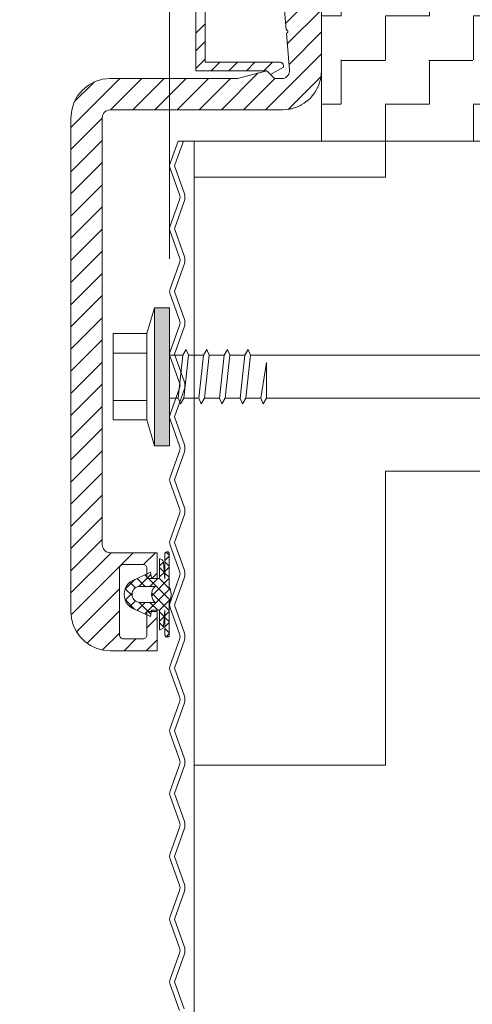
# Model space of a CAD drawing. Header units: metres. Extents: x 1314 to 1415, y -87 to -52.
# Tile 210 of 256: x 1400.5783 to 1400.6361, y -73.8305 to -73.7049. Entities that reach past the tile are written whole.
import ezdxf

# ---------------------------------------------------------------- set-up
doc = ezdxf.new("R2010")
doc.units = ezdxf.units.M
doc.header["$PDMODE"] = 65
doc.linetypes.add('AUSGEZOGEN', pattern=[0])
doc.linetypes.add('PUNKT2_S9', pattern=[0.0015, 0, -0.0015])
doc.layers.add('XR$9$_42143', color=7, linetype='Continuous')
doc.layers.add('XR$9$_42154', color=7, linetype='Continuous')
for name, color, linetype, lineweight in [('XR$9$Maßlinie 1_50', 7, 'AUSGEZOGEN', 25), ('XR$9$Muster', 4, 'AUSGEZOGEN', 13), ('XR$9$Wand Mauerwerk nt', 7, 'AUSGEZOGEN', 25), ('XR$9$Wand Mauerwerk tr_1', 42, 'AUSGEZOGEN', 18)]:
    doc.layers.add(name, color=color, linetype=linetype, lineweight=lineweight)
doc.styles.add('ARIAL', font='arial.ttf')
doc.dimstyles.new('DIMSTYLE_28', dxfattribs={"dimtxt": 0.04, "dimasz": 0.03, "dimexe": 0, "dimexo": 1e-06, "dimgap": 0.02, "dimtad": 2, "dimdec": 1, "dimlfac": 100, "dimrnd": 0.5, "dimzin": 4, "dimdsep": 46, "dimtxsty": 'ARIAL', "dimblk1": 'ALL_ML_KREIS', "dimblk2": 'ALL_ML_KREIS', "dimsah": 1, "dimcen": 0, "dimse1": 1, "dimse2": 1, "dimclrd": 7, "dimclre": 7, "dimclrt": 7, "dimadec": 0, "dimazin": 0, "dimtfac": 1, "dimtdec": 0, "dimtix": 1, "dimtmove": 2, "dimatfit": 3, "dimfxl": 0, "dimtzin": 0, "dimlwd": 0, "dimlwe": 25, "dimarcsym": 0})

# ---------------------------------------------------------------- blocks, each defined once
blk = doc.blocks.new('COMPLEXOBJECT_70')
at = {"linetype": 'AUSGEZOGEN', "lineweight": 35, "transparency": 33554687}
h = blk.add_hatch(color=7, dxfattribs=at)
h.set_gradient(color2=(0, 0, 0), one_color=1)
h.paths.add_polyline_path([(1400.595514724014, -73.75921064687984), (1400.597428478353, -73.75921064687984), (1400.595514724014, -73.74161048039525)], flags=0)
h = blk.add_hatch(color=7, dxfattribs=at)
h.set_gradient(color2=(0, 0, 0), one_color=1)
h.paths.add_polyline_path([(1400.597428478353, -73.75921064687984), (1400.597428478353, -73.74161048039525), (1400.595514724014, -73.74161048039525)], flags=0)
at = {"color": 7, "linetype": 'AUSGEZOGEN', "lineweight": 13, "transparency": 33554687}
for p, q in [((1400.595515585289, -73.74161220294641), (1400.594559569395, -73.74491088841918)), ((1400.595515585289, -73.75921236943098), (1400.595515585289, -73.74161220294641)), ((1400.595515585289, -73.74161220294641), (1400.597427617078, -73.74161220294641)), ((1400.597427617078, -73.74161220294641), (1400.597427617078, -73.75921236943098)), ((1400.594559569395, -73.74491088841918), (1400.590252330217, -73.74491088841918)), ((1400.590252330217, -73.74491088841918), (1400.590252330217, -73.75041056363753)), ((1400.594559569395, -73.7559102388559), (1400.594559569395, -73.74491088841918)), ((1400.599593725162, -73.74694608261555), (1400.59915964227, -73.7476587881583)), ((1400.599879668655, -73.7476587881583), (1400.599593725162, -73.74694608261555)), ((1400.602229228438, -73.74694608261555), (1400.601798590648, -73.7476587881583)), ((1400.602514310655, -73.7476587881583), (1400.602229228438, -73.74694608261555)), ((1400.604863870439, -73.74694608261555), (1400.604437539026, -73.7476587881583)), ((1400.605153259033, -73.7476587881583), (1400.604863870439, -73.74694608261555)), ((1400.607502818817, -73.74694608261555), (1400.607072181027, -73.7476587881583)), ((1400.607792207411, -73.7476587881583), (1400.607502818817, -73.74694608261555)), ((1400.590252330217, -73.7473870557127), (1400.594559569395, -73.7473870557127)), ((1400.59915964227, -73.7476587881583), (1400.597427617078, -73.7476587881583)), ((1400.59915964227, -73.7476587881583), (1400.59856708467, -73.75316233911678)), ((1400.59929400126, -73.75316233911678), (1400.599879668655, -73.7476587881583)), ((1400.601791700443, -73.7476587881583), (1400.599879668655, -73.7476587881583)), ((1400.601798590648, -73.7476587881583), (1400.601202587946, -73.75316233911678)), ((1400.601932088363, -73.75316233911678), (1400.602514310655, -73.7476587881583)), ((1400.604429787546, -73.7476587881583), (1400.602514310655, -73.7476587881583)), ((1400.604437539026, -73.7476587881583), (1400.603840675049, -73.75316233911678)), ((1400.604571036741, -73.75316233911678), (1400.605153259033, -73.7476587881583)), ((1400.607065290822, -73.7476587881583), (1400.605153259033, -73.7476587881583)), ((1400.607072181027, -73.7476587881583), (1400.606479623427, -73.75316233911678)), ((1400.607206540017, -73.75316233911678), (1400.607792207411, -73.7476587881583)), ((1400.759786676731, -73.7476587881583), (1400.607792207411, -73.7476587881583)), ((1400.609838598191, -73.74858336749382), (1400.609115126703, -73.75316233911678)), ((1400.609838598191, -73.75316233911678), (1400.609838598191, -73.74858336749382)), ((1400.590252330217, -73.75041056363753), (1400.590252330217, -73.7559102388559)), ((1400.590252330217, -73.75343407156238), (1400.594559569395, -73.75343407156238)), ((1400.597427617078, -73.75316233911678), (1400.59856708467, -73.75316233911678)), ((1400.59856708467, -73.75316233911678), (1400.598856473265, -73.75387504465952)), ((1400.598856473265, -73.75387504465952), (1400.59929400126, -73.75316233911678)), ((1400.599290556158, -73.75316233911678), (1400.601206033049, -73.75316233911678)), ((1400.601202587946, -73.75316233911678), (1400.601491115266, -73.75387504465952)), ((1400.601491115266, -73.75387504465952), (1400.601932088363, -73.75316233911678)), ((1400.60192864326, -73.75316233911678), (1400.603840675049, -73.75316233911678)), ((1400.603840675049, -73.75316233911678), (1400.604126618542, -73.75387504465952)), ((1400.604126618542, -73.75387504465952), (1400.604571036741, -73.75316233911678)), ((1400.604564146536, -73.75316233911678), (1400.606479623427, -73.75316233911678)), ((1400.606479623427, -73.75316233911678), (1400.60676556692, -73.75387504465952)), ((1400.60676556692, -73.75387504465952), (1400.607206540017, -73.75316233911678)), ((1400.607203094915, -73.75316233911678), (1400.609115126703, -73.75316233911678)), ((1400.609115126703, -73.75316233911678), (1400.609401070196, -73.75387504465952)), ((1400.609401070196, -73.75387504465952), (1400.609838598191, -73.75316233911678)), ((1400.609838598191, -73.75316233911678), (1400.759786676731, -73.75316233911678)), ((1400.590252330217, -73.7559102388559), (1400.594559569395, -73.7559102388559)), ((1400.595515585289, -73.75921236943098), (1400.594559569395, -73.7559102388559)), ((1400.597427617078, -73.75921236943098), (1400.595515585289, -73.75921236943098))]:
    blk.add_line(p, q, dxfattribs=at)
blk = doc.blocks.new('COMPLEXOBJECT_72')
at = {"layer": 'XR$9$_42143', "color": 7, "linetype": 'AUSGEZOGEN', "lineweight": 13, "transparency": 33554687}
for p, q in [((1400.60081415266, -73.67936781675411), (1400.60081415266, -73.71136851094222)), ((1400.616865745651, -73.67936781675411), (1400.616865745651, -73.71136851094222)), ((1400.602013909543, -73.71027124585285), (1400.602013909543, -73.6826699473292)), ((1400.612350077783, -73.70617200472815), (1400.611866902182, -73.7003687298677)), ((1400.612350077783, -73.70617200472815), (1400.612385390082, -73.70617200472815)), ((1400.612417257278, -73.70656388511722), (1400.612381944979, -73.70656733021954)), ((1400.612772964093, -73.71128755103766), (1400.612381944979, -73.70656733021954)), ((1400.612385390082, -73.70617200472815), (1400.61242070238, -73.70617932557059)), ((1400.612452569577, -73.70654967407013), (1400.612417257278, -73.70656388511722)), ((1400.61242070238, -73.70617932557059), (1400.612456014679, -73.70619310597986)), ((1400.612484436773, -73.70652857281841), (1400.612452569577, -73.70654967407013)), ((1400.612456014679, -73.70619310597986), (1400.612487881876, -73.70621076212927)), ((1400.612511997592, -73.70650359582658), (1400.612484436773, -73.70652857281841)), ((1400.612487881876, -73.70621076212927), (1400.612515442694, -73.7062357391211)), ((1400.612533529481, -73.70647560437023), (1400.612511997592, -73.70650359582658)), ((1400.612515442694, -73.7062357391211), (1400.612536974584, -73.70626717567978)), ((1400.612550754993, -73.70644373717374), (1400.612533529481, -73.70647560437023)), ((1400.612536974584, -73.70626717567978), (1400.612550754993, -73.70629904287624)), ((1400.612550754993, -73.70629904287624), (1400.612561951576, -73.70633435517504)), ((1400.612561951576, -73.70640842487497), (1400.612550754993, -73.70644373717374)), ((1400.612561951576, -73.70633435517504), (1400.612565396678, -73.70636966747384)), ((1400.612565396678, -73.70636966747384), (1400.612561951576, -73.70640842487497)), ((1400.611513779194, -73.71027124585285), (1400.602013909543, -73.71027124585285)), ((1400.611602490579, -73.71027856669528), (1400.611513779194, -73.71027124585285)), ((1400.611683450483, -73.710299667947), (1400.611602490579, -73.71027856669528)), ((1400.611764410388, -73.71033842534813), (1400.611683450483, -73.710299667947)), ((1400.611835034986, -73.71038794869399), (1400.611764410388, -73.71033842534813)), ((1400.611898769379, -73.71044780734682), (1400.611835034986, -73.71038794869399)), ((1400.611947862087, -73.71051843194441), (1400.611898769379, -73.71044780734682)), ((1400.611983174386, -73.71059939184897), (1400.611947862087, -73.71051843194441)), ((1400.612008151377, -73.71068422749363), (1400.611983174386, -73.71059939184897)), ((1400.612015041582, -73.7107686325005), (1400.612008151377, -73.71068422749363)), ((1400.612015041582, -73.71091720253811), (1400.612015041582, -73.7107686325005)), ((1400.612015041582, -73.71091720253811), (1400.612015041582, -73.7107686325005)), ((1400.60081415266, -73.71136851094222), (1400.609866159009, -73.71136851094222)), ((1400.606134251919, -73.71237060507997), (1400.609866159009, -73.71136851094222)), ((1400.609866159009, -73.71136851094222), (1400.610363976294, -73.7118693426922)), ((1400.609866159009, -73.71136851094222), (1400.610865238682, -73.71237060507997)), ((1400.609866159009, -73.71136851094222), (1400.610363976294, -73.7118693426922)), ((1400.610363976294, -73.7118693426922), (1400.612015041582, -73.71091720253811)), ((1400.612572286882, -73.71197527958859), (1400.612449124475, -73.71210920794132)), ((1400.612671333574, -73.71182024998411), (1400.612572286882, -73.71197527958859)), ((1400.612737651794, -73.71165057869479), (1400.612671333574, -73.71182024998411)), ((1400.612772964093, -73.71147100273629), (1400.612737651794, -73.71165057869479)), ((1400.612772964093, -73.71128755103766), (1400.612772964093, -73.71147100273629)), ((1400.616766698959, -73.7123442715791), (1400.616865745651, -73.71137059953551)), ((1400.586329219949, -73.71383434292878), (1400.58708714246, -73.71321379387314)), ((1400.58708714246, -73.71321379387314), (1400.587951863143, -73.7127512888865)), ((1400.587951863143, -73.7127512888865), (1400.588890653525, -73.71246577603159)), ((1400.588890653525, -73.71246577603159), (1400.589863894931, -73.71237060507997)), ((1400.589863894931, -73.71237060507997), (1400.606134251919, -73.71237060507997)), ((1400.610865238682, -73.71237060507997), (1400.611778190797, -73.71237060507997)), ((1400.611961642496, -73.71235294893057), (1400.611778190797, -73.71237060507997)), ((1400.612134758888, -73.71230342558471), (1400.611961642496, -73.71235294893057)), ((1400.612300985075, -73.71222246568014), (1400.612134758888, -73.71230342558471)), ((1400.612449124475, -73.71210920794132), (1400.612300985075, -73.71222246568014)), ((1400.616022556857, -73.71414692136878), (1400.616484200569, -73.71328263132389)), ((1400.616484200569, -73.71328263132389), (1400.616766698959, -73.7123442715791)), ((1400.585708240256, -73.71459312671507), (1400.586329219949, -73.71383434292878)), ((1400.615401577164, -73.71490527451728), (1400.616022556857, -73.71414692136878)), ((1400.584960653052, -73.71639577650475), (1400.585242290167, -73.71545741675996)), ((1400.585242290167, -73.71545741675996), (1400.585708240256, -73.71459312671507)), ((1400.614364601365, -73.71570072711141), (1400.613573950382, -73.71606763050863)), ((1400.61377893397, -73.71598832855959), (1400.614642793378, -73.71552625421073)), ((1400.614642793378, -73.71552625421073), (1400.615401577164, -73.71490527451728)), ((1400.584865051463, -73.71736944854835), (1400.584960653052, -73.71639577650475)), ((1400.588882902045, -73.71717523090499), (1400.588939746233, -73.71698833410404)), ((1400.588939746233, -73.71698833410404), (1400.589031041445, -73.71681564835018)), ((1400.589031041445, -73.71681564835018), (1400.589158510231, -73.71666363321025)), ((1400.589158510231, -73.71666363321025), (1400.589310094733, -73.71653659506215)), ((1400.589310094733, -73.71653659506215), (1400.589483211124, -73.71644486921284)), ((1400.589483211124, -73.71644486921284), (1400.589670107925, -73.71638845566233)), ((1400.589670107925, -73.71638845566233), (1400.589863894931, -73.71637079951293)), ((1400.611866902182, -73.71637079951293), (1400.589863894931, -73.71637079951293)), ((1400.611866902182, -73.71636944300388), (1400.612840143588, -73.71627384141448)), ((1400.612730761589, -73.7162932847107), (1400.611866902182, -73.71637079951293)), ((1400.613573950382, -73.71606763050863), (1400.612730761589, -73.7162932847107)), ((1400.612840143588, -73.71627384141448), (1400.61377893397, -73.71598832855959)), ((1400.584865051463, -73.78037218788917), (1400.584865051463, -73.71736944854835)), ((1400.588865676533, -73.71736944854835), (1400.588882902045, -73.71717523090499)), ((1400.588865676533, -73.71736944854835), (1400.588865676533, -73.77187010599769)), ((1400.588879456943, -73.77204279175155), (1400.588865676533, -73.77187010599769)), ((1400.588925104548, -73.77221246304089), (1400.588879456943, -73.77204279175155)), ((1400.589000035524, -73.77237093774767), (1400.588925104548, -73.77221246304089)), ((1400.58909822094, -73.77251218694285), (1400.589000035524, -73.77237093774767)), ((1400.589222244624, -73.77263577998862), (1400.58909822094, -73.77251218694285)), ((1400.589366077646, -73.77273439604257), (1400.589222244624, -73.77263577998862)), ((1400.589525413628, -73.77280846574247), (1400.589366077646, -73.77273439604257)), ((1400.589690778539, -73.77285411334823), (1400.589525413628, -73.77280846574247)), ((1400.589863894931, -73.77287176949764), (1400.589690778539, -73.77285411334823)), ((1400.595364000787, -73.77287176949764), (1400.589863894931, -73.77287176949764)), ((1400.595864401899, -73.77287176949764), (1400.595364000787, -73.77287176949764)), ((1400.595864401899, -73.7761704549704), (1400.595864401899, -73.77287176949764)), ((1400.596866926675, -73.77298502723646), (1400.596884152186, -73.77293205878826)), ((1400.596866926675, -73.77298502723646), (1400.596866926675, -73.77618466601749)), ((1400.596866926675, -73.7738419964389), (1400.597420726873, -73.77328819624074)), ((1400.596884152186, -73.77293205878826), (1400.596912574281, -73.77288253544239)), ((1400.596912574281, -73.77288253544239), (1400.596947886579, -73.77284033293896)), ((1400.596947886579, -73.77284033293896), (1400.596990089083, -73.77280502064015)), ((1400.596990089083, -73.77280502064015), (1400.597039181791, -73.77277659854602)), ((1400.597420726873, -73.77318225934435), (1400.597021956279, -73.77278391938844)), ((1400.597039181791, -73.77277659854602), (1400.597092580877, -73.77275894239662)), ((1400.597092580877, -73.77275894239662), (1400.597148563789, -73.77275205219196)), ((1400.597148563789, -73.77275205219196), (1400.597205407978, -73.77275549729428)), ((1400.597205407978, -73.77275549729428), (1400.59726139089, -73.77276970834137)), ((1400.59726139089, -73.77276970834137), (1400.597311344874, -73.7727942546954)), ((1400.597311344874, -73.7727942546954), (1400.59735699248, -73.77282612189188)), ((1400.59735699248, -73.77282612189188), (1400.597395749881, -73.77286832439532)), ((1400.597395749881, -73.77286832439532), (1400.597424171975, -73.7729178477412)), ((1400.597395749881, -73.77716867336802), (1400.597424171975, -73.7729178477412)), ((1400.591063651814, -73.77486863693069), (1400.591073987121, -73.77477346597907)), ((1400.591073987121, -73.77477346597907), (1400.591102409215, -73.77467829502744)), ((1400.591102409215, -73.77467829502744), (1400.591148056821, -73.77459001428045)), ((1400.591148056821, -73.77459001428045), (1400.591211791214, -73.77451594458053)), ((1400.591211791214, -73.77451594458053), (1400.591285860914, -73.77445221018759)), ((1400.591285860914, -73.77445221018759), (1400.591373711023, -73.77441000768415)), ((1400.591373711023, -73.77441000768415), (1400.59146586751, -73.77437814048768)), ((1400.59146586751, -73.77437814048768), (1400.591564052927, -73.7743678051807)), ((1400.594065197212, -73.7743678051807), (1400.591564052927, -73.7743678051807)), ((1400.594065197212, -73.7743678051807), (1400.594160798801, -73.77437814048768)), ((1400.594160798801, -73.77437814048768), (1400.594256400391, -73.77441000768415)), ((1400.594256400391, -73.77441000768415), (1400.5943442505, -73.77445221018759)), ((1400.5943442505, -73.77445221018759), (1400.5944183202, -73.77451594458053)), ((1400.5944183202, -73.77451594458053), (1400.594478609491, -73.77459001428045)), ((1400.594478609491, -73.77459001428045), (1400.594527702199, -73.77467829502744)), ((1400.594527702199, -73.77467829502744), (1400.594556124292, -73.77477346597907)), ((1400.594556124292, -73.77477346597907), (1400.5945664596, -73.77486863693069)), ((1400.596164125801, -73.7761704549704), (1400.596160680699, -73.77366198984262)), ((1400.596160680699, -73.77366198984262), (1400.596259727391, -73.77366586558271)), ((1400.596164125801, -73.77454781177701), (1400.596672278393, -73.77403621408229)), ((1400.59679974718, -73.77538712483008), (1400.596164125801, -73.77475236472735)), ((1400.596259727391, -73.77366586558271), (1400.596351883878, -73.77368696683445)), ((1400.596351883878, -73.77368696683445), (1400.596436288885, -73.77372916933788)), ((1400.596436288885, -73.77372916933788), (1400.596517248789, -73.7737855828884)), ((1400.596517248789, -73.7737855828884), (1400.596580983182, -73.77385276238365)), ((1400.596580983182, -73.77385276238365), (1400.596636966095, -73.77393372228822)), ((1400.596636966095, -73.77393372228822), (1400.596668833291, -73.77402544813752)), ((1400.596668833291, -73.77402544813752), (1400.596686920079, -73.77411717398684)), ((1400.596866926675, -73.77618466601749), (1400.596686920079, -73.77411717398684)), ((1400.597412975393, -73.77459001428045), (1400.596866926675, -73.77404310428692)), ((1400.596866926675, -73.77525664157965), (1400.597412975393, -73.77471360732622)), ((1400.591063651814, -73.78337071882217), (1400.591063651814, -73.77486863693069)), ((1400.595014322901, -73.77536946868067), (1400.592664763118, -73.77643874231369)), ((1400.593532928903, -73.77717943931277), (1400.595067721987, -73.7756446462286)), ((1400.597522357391, -73.77893988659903), (1400.594283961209, -73.77570105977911)), ((1400.5945664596, -73.7761704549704), (1400.5945664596, -73.77486863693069)), ((1400.595162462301, -73.7761704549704), (1400.595014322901, -73.77536946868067)), ((1400.595183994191, -73.7761704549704), (1400.595864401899, -73.77548961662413)), ((1400.596164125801, -73.77595858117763), (1400.596796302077, -73.77533071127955)), ((1400.597406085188, -73.77599389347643), (1400.596866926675, -73.77545774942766)), ((1400.591772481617, -73.77752524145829), (1400.593021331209, -73.77627639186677)), ((1400.591782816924, -73.77748648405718), (1400.591934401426, -73.77716867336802)), ((1400.591934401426, -73.77716867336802), (1400.59213249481, -73.77688316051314)), ((1400.59213249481, -73.77688316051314), (1400.592378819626, -73.7766359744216)), ((1400.592378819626, -73.7766359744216), (1400.592664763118, -73.77643874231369)), ((1400.593098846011, -73.77734523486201), (1400.592386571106, -73.77663252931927)), ((1400.593021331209, -73.77740509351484), (1400.593162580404, -73.77730303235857)), ((1400.593162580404, -73.77730303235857), (1400.59332105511, -73.77723240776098)), ((1400.594337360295, -73.77716867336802), (1400.593310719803, -73.77614590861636)), ((1400.59332105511, -73.77723240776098), (1400.5934907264, -73.77718632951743)), ((1400.5934907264, -73.77718632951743), (1400.593662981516, -73.77716867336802)), ((1400.595610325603, -73.77716867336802), (1400.593662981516, -73.77716867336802)), ((1400.595864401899, -73.7761704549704), (1400.5945664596, -73.7761704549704)), ((1400.594954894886, -73.77716867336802), (1400.595953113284, -73.7761704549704)), ((1400.596164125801, -73.7761704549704), (1400.595162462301, -73.7761704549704)), ((1400.595177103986, -73.77836455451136), (1400.597406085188, -73.7761351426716)), ((1400.595328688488, -73.77752868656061), (1400.595455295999, -73.77733834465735)), ((1400.595455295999, -73.77733834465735), (1400.595610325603, -73.77716867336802)), ((1400.597575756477, -73.7775816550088), (1400.596164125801, -73.7761704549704)), ((1400.597395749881, -73.77716867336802), (1400.597547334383, -73.77748992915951)), ((1400.591666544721, -73.77817076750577), (1400.591694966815, -73.77782152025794)), ((1400.591666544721, -73.77818497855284), (1400.591666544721, -73.77817076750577)), ((1400.591666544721, -73.77820263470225), (1400.591666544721, -73.77818497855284)), ((1400.591694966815, -73.77854800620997), (1400.591666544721, -73.77820263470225)), ((1400.591694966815, -73.77782152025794), (1400.591782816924, -73.77748648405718)), ((1400.591782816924, -73.77888347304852), (1400.591694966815, -73.77854800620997)), ((1400.592671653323, -73.77833311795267), (1400.591797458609, -73.77745806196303)), ((1400.591797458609, -73.77891490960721), (1400.592671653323, -73.77803683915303)), ((1400.592664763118, -73.77817076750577), (1400.592679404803, -73.77799765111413)), ((1400.592664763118, -73.77818497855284), (1400.592664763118, -73.77817076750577)), ((1400.592664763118, -73.77820263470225), (1400.592664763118, -73.77818497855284)), ((1400.592679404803, -73.7783753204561), (1400.592664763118, -73.77820263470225)), ((1400.592679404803, -73.77799765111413), (1400.592725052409, -73.77782841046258)), ((1400.592725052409, -73.77854456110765), (1400.592679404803, -73.7783753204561)), ((1400.592725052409, -73.77782841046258), (1400.592799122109, -73.7776699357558)), ((1400.592799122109, -73.77870346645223), (1400.592725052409, -73.77854456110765)), ((1400.592799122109, -73.7776699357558), (1400.592898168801, -73.77752868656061)), ((1400.592898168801, -73.77752868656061), (1400.593021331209, -73.77740509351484)), ((1400.594283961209, -73.78066846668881), (1400.597522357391, -73.77742963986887)), ((1400.595162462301, -73.77818497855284), (1400.595180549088, -73.777958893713)), ((1400.595180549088, -73.77841407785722), (1400.595162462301, -73.77818497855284)), ((1400.597406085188, -73.78023438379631), (1400.595177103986, -73.77800841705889)), ((1400.595180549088, -73.777958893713), (1400.595236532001, -73.77773668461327)), ((1400.595236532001, -73.77863284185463), (1400.595180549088, -73.77841407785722)), ((1400.595236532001, -73.77773668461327), (1400.595328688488, -73.77752868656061)), ((1400.597547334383, -73.77748992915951), (1400.597636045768, -73.7778318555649)), ((1400.597636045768, -73.778537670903), (1400.597547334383, -73.7788795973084)), ((1400.597636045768, -73.7778318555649), (1400.597663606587, -73.77818497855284)), ((1400.597663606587, -73.77818497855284), (1400.597636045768, -73.778537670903)), ((1400.593021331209, -73.78009313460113), (1400.591772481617, -73.77884816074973)), ((1400.591934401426, -73.7792008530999), (1400.591782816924, -73.77888347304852)), ((1400.59213249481, -73.77948636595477), (1400.591934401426, -73.7792008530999)), ((1400.592378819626, -73.77973355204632), (1400.59213249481, -73.77948636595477)), ((1400.592664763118, -73.77993465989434), (1400.592378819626, -73.77973355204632)), ((1400.592386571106, -73.77974044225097), (1400.593098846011, -73.77902429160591)), ((1400.592898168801, -73.77884428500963), (1400.592799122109, -73.77870346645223)), ((1400.593021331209, -73.7789678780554), (1400.592898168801, -73.77884428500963)), ((1400.593162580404, -73.77906692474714), (1400.593021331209, -73.7789678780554)), ((1400.59332105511, -73.77914099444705), (1400.593162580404, -73.77906692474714)), ((1400.593310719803, -73.78022749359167), (1400.594337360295, -73.7792008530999)), ((1400.5934907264, -73.7791866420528), (1400.59332105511, -73.77914099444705)), ((1400.593662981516, -73.7792008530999), (1400.5934907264, -73.7791866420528)), ((1400.595067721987, -73.78072832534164), (1400.593532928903, -73.77919353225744)), ((1400.595610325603, -73.7792008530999), (1400.593662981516, -73.7792008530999)), ((1400.595953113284, -73.7801990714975), (1400.594954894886, -73.7792008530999)), ((1400.595328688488, -73.77884428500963), (1400.595236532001, -73.77863284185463)), ((1400.595455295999, -73.77903505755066), (1400.595328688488, -73.77884428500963)), ((1400.595610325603, -73.7792008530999), (1400.595455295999, -73.77903505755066)), ((1400.596164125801, -73.78020251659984), (1400.597575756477, -73.77879174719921)), ((1400.597547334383, -73.7788795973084), (1400.597395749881, -73.7792008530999)), ((1400.597395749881, -73.7792008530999), (1400.597424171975, -73.78345512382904)), ((1400.584942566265, -73.78123992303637), (1400.584865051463, -73.78037218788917)), ((1400.595014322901, -73.78100005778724), (1400.592664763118, -73.77993465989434)), ((1400.5945664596, -73.78037218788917), (1400.595864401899, -73.78037218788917)), ((1400.5945664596, -73.78037218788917), (1400.5945664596, -73.78337071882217)), ((1400.595162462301, -73.7801990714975), (1400.595014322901, -73.78100005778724)), ((1400.596164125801, -73.7801990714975), (1400.595162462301, -73.7801990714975)), ((1400.595864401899, -73.78037218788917), (1400.595864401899, -73.78537103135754)), ((1400.596164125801, -73.7801990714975), (1400.596160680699, -73.78271098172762)), ((1400.596796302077, -73.78103881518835), (1400.596164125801, -73.78041094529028)), ((1400.596164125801, -73.78161716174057), (1400.59679974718, -73.78098240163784)), ((1400.596866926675, -73.78018486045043), (1400.596686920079, -73.78225235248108)), ((1400.596866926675, -73.78338492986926), (1400.596866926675, -73.78018486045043)), ((1400.596866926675, -73.78091522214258), (1400.597406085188, -73.7803756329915)), ((1400.597412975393, -73.78165979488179), (1400.596866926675, -73.7811163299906)), ((1400.585164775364, -73.78207966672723), (1400.584942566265, -73.78123992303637)), ((1400.585535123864, -73.7828698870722), (1400.585164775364, -73.78207966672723)), ((1400.596672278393, -73.78233331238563), (1400.596164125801, -73.78182559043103)), ((1400.596668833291, -73.7823475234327), (1400.596636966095, -73.7824358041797)), ((1400.596686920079, -73.78225235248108), (1400.596668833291, -73.7823475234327)), ((1400.596866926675, -73.782326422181), (1400.597412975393, -73.78178295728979)), ((1400.586036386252, -73.78358216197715), (1400.585535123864, -73.7828698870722)), ((1400.586650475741, -73.78419969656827), (1400.586036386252, -73.78358216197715)), ((1400.591073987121, -73.7834658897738), (1400.591063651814, -73.78337071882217)), ((1400.591102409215, -73.78356106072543), (1400.591073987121, -73.7834658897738)), ((1400.591148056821, -73.78364934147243), (1400.591102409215, -73.78356106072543)), ((1400.594527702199, -73.78356106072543), (1400.594478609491, -73.78364934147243)), ((1400.594556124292, -73.7834658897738), (1400.594527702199, -73.78356106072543)), ((1400.5945664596, -73.78337071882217), (1400.594556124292, -73.7834658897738)), ((1400.596259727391, -73.78270409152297), (1400.596160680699, -73.78271098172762)), ((1400.596351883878, -73.78268255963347), (1400.596259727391, -73.78270409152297)), ((1400.596436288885, -73.78264035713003), (1400.596351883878, -73.78268255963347)), ((1400.596517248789, -73.78258738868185), (1400.596436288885, -73.78264035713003)), ((1400.596580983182, -73.78251676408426), (1400.596517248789, -73.78258738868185)), ((1400.596636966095, -73.7824358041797), (1400.596580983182, -73.78251676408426)), ((1400.597420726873, -73.78308133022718), (1400.596866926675, -73.78252753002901)), ((1400.596884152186, -73.78343746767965), (1400.596866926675, -73.78338492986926)), ((1400.596912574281, -73.78348699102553), (1400.596884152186, -73.78343746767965)), ((1400.596947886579, -73.78353306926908), (1400.596912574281, -73.78348699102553)), ((1400.596990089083, -73.78356838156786), (1400.596947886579, -73.78353306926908)), ((1400.597039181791, -73.78359637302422), (1400.596990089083, -73.78356838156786)), ((1400.597021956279, -73.78358603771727), (1400.597420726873, -73.78318726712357)), ((1400.597092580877, -73.78361402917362), (1400.597039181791, -73.78359637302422)), ((1400.597148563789, -73.78362091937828), (1400.597092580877, -73.78361402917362)), ((1400.597205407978, -73.78361747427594), (1400.597148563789, -73.78362091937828)), ((1400.59726139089, -73.78359981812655), (1400.597205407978, -73.78361747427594)), ((1400.597311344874, -73.78357871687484), (1400.59726139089, -73.78359981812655)), ((1400.59735699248, -73.78354340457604), (1400.597311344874, -73.78357871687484)), ((1400.597395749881, -73.7835012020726), (1400.59735699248, -73.78354340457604)), ((1400.597424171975, -73.78345512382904), (1400.597395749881, -73.7835012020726)), ((1400.587366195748, -73.78470052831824), (1400.586650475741, -73.78419969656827)), ((1400.588152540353, -73.78506743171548), (1400.587366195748, -73.78470052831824)), ((1400.591211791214, -73.78372341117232), (1400.591148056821, -73.78364934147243)), ((1400.591285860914, -73.78378671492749), (1400.591211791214, -73.78372341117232)), ((1400.591373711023, -73.78383279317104), (1400.591285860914, -73.78378671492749)), ((1400.59146586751, -73.78386121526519), (1400.591373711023, -73.78383279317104)), ((1400.591564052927, -73.78387155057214), (1400.59146586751, -73.78386121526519)), ((1400.594065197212, -73.78387155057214), (1400.591564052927, -73.78387155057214)), ((1400.594160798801, -73.78386121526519), (1400.594065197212, -73.78387155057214)), ((1400.594256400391, -73.78383279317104), (1400.594160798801, -73.78386121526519)), ((1400.5943442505, -73.78378671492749), (1400.594256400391, -73.78383279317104)), ((1400.5944183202, -73.78372341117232), (1400.5943442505, -73.78378671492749)), ((1400.594478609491, -73.78364934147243), (1400.5944183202, -73.78372341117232)), ((1400.588995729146, -73.78529308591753), (1400.588152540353, -73.78506743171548)), ((1400.589863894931, -73.78537103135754), (1400.588995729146, -73.78529308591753)), ((1400.595364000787, -73.78537103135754), (1400.589863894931, -73.78537103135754)), ((1400.595864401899, -73.78537103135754), (1400.595364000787, -73.78537103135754))]:
    blk.add_line(p, q, dxfattribs=at)
for points in [[(1400.612015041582, -73.7107686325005), (1400.612015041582, -73.7107686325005)], [(1400.596160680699, -73.77366198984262), (1400.596160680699, -73.77366198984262)], [(1400.596160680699, -73.78271098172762), (1400.596160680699, -73.78271098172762)]]:
    blk.add_lwpolyline(points, close=True, dxfattribs=at)
at = {"layer": 'XR$9$Muster', "color": 4, "linetype": 'AUSGEZOGEN', "lineweight": 13, "transparency": 33554687}
for p, q in [((1400.612279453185, -73.7053361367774), (1400.616865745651, -73.70074984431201)), ((1400.61249477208, -73.70794666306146), (1400.616865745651, -73.70357913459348)), ((1400.612713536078, -73.71055718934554), (1400.616865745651, -73.70640497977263)), ((1400.602013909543, -73.70763961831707), (1400.60081415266, -73.70883894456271)), ((1400.609729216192, -73.71637079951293), (1400.616865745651, -73.70923427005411)), ((1400.602013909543, -73.70988668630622), (1400.60081415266, -73.71108644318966)), ((1400.603872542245, -73.71027124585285), (1400.602775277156, -73.71136851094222)), ((1400.606119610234, -73.71027124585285), (1400.605018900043, -73.71136851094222)), ((1400.608363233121, -73.71027124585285), (1400.607266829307, -73.71136851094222)), ((1400.610611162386, -73.71027124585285), (1400.609510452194, -73.71136851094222)), ((1400.604074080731, -73.71637079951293), (1400.608783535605, -73.71165789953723)), ((1400.584865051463, -73.71860753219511), (1400.591102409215, -73.71237060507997)), ((1400.585288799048, -73.7153549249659), (1400.587849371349, -73.7127939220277)), ((1400.589931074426, -73.71637079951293), (1400.593931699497, -73.71237060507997)), ((1400.592760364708, -73.71637079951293), (1400.596760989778, -73.71237060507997)), ((1400.595589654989, -73.71637079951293), (1400.599586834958, -73.71237060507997)), ((1400.598415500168, -73.71637079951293), (1400.602416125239, -73.71237060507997)), ((1400.60124479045, -73.71637079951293), (1400.60524541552, -73.71237060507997)), ((1400.606903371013, -73.71637079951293), (1400.610899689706, -73.71237060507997)), ((1400.612614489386, -73.71631094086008), (1400.616808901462, -73.71211997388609)), ((1400.584865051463, -73.72143682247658), (1400.588865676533, -73.71743619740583)), ((1400.584865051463, -73.72426266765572), (1400.588865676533, -73.7202654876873)), ((1400.584865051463, -73.7270919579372), (1400.588865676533, -73.72309133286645)), ((1400.584865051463, -73.72992124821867), (1400.588865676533, -73.72592062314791)), ((1400.584865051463, -73.73275053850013), (1400.588865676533, -73.72874991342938)), ((1400.584865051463, -73.73557638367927), (1400.588865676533, -73.73157920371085)), ((1400.584865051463, -73.73840567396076), (1400.588865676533, -73.73440504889)), ((1400.584865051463, -73.74123496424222), (1400.588865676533, -73.73723433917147)), ((1400.584865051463, -73.74406425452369), (1400.588865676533, -73.74006362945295)), ((1400.584865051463, -73.74688966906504), (1400.588865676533, -73.7428929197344)), ((1400.584865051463, -73.74971895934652), (1400.588865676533, -73.74572221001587)), ((1400.584865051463, -73.75254824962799), (1400.588865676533, -73.74854805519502)), ((1400.584865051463, -73.75537753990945), (1400.588865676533, -73.75137734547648)), ((1400.584865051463, -73.75820683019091), (1400.588865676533, -73.75420663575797)), ((1400.584865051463, -73.76103267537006), (1400.588865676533, -73.75703592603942)), ((1400.584865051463, -73.76386196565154), (1400.588865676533, -73.75986134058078)), ((1400.584865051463, -73.76669125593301), (1400.588865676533, -73.76269063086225)), ((1400.584865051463, -73.76952054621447), (1400.588865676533, -73.76551992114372)), ((1400.584865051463, -73.77234639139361), (1400.588865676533, -73.76834921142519)), ((1400.584865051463, -73.7751756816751), (1400.588865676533, -73.77117505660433)), ((1400.584865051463, -73.77800497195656), (1400.590001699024, -73.77287176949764)), ((1400.584886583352, -73.78081316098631), (1400.592827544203, -73.77287176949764)), ((1400.594147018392, -73.77437814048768), (1400.595656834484, -73.77287176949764)), ((1400.585577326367, -73.78294740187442), (1400.591063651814, -73.77746150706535)), ((1400.586932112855, -73.784421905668), (1400.591063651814, -73.78029079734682)), ((1400.5945664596, -73.78244657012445), (1400.595864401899, -73.78114819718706)), ((1400.588904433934, -73.78527930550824), (1400.591063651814, -73.78311664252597)), ((1400.591641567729, -73.78537103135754), (1400.593141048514, -73.78387155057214)), ((1400.59447085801, -73.78537103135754), (1400.595864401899, -73.78397404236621))]:
    blk.add_line(p, q, dxfattribs=at)
blk = doc.blocks.new('ALL_ML_KREIS')
at = {"color": 0, "linetype": 'ByBlock', "lineweight": -2}
for p, q in [((0, -0.5), (0, 0.5)), ((-1, 0), (0.5, 0))]:
    blk.add_line(p, q, dxfattribs=at)
blk.add_circle((0, 0), 0.15, dxfattribs=at)
blk = doc.blocks.new('*D604')
at = {"layer": 'DEFPOINTS', "color": 7, "linetype": 'AUSGEZOGEN', "lineweight": 25, "transparency": 33554687}
for p in [(1400.853245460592, -73.49536920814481), (1400.480862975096, -73.89536920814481), (1400.938092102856, -73.89536920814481)]:
    blk.add_point(p, dxfattribs=at)
at = {"layer": 'XR$9$Maßlinie 1_50', "color": 7, "linetype": 'AUSGEZOGEN', "lineweight": -2, "transparency": 33554687}
blk.add_line((1400.480862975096, -73.89536920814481), (1400.480862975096, -73.49536920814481), dxfattribs=at)
at = {"layer": 'XR$9$Maßlinie 1_50', "color": 7, "linetype": 'AUSGEZOGEN', "lineweight": 25, "transparency": 33554687, "xscale": 0.03, "yscale": 0.03, "zscale": 0.03}
for p, rotation in [((1400.480862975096, -73.49536920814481), 90), ((1400.480862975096, -73.89536920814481), 270)]:
    blk.add_blockref('ALL_ML_KREIS', p, dxfattribs=dict(at, rotation=rotation))
at = {"layer": 'XR$9$Maßlinie 1_50', "color": 7, "linetype": 'AUSGEZOGEN', "lineweight": 25, "transparency": 33554687, "insert": (1400.450180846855, -73.69710999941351), "char_height": 0.04, "width": 0.16, "attachment_point": 5, "rotation": 90, "style": 'ARIAL'}
blk.add_mtext('\\A1;{\\A1;{40\\H0.026400;\\S^ ;}}', dxfattribs=at)
blk = doc.blocks.new('*D668')
at = {"layer": 'DEFPOINTS', "color": 7, "linetype": 'AUSGEZOGEN', "lineweight": 25, "transparency": 33554687}
for p in [(1400.742025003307, -73.72036797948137), (1400.694194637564, -73.89536920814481), (1400.747467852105, -73.89536920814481)]:
    blk.add_point(p, dxfattribs=at)
at = {"layer": 'XR$9$Maßlinie 1_50', "color": 7, "linetype": 'AUSGEZOGEN', "lineweight": -2, "transparency": 33554687}
blk.add_line((1400.694194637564, -73.89536920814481), (1400.694194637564, -73.72036797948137), dxfattribs=at)
at = {"layer": 'XR$9$Maßlinie 1_50', "color": 7, "linetype": 'AUSGEZOGEN', "lineweight": 25, "transparency": 33554687, "xscale": 0.03, "yscale": 0.03, "zscale": 0.03}
for p, rotation in [((1400.694194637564, -73.72036797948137), 90), ((1400.694194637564, -73.89536920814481), 270)]:
    blk.add_blockref('ALL_ML_KREIS', p, dxfattribs=dict(at, rotation=rotation))
at = {"layer": 'XR$9$Maßlinie 1_50', "color": 7, "linetype": 'AUSGEZOGEN', "lineweight": 25, "transparency": 33554687, "insert": (1400.664194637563, -73.79159847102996), "char_height": 0.04, "width": 0.16, "attachment_point": 5, "rotation": 90, "style": 'ARIAL'}
blk.add_mtext('\\A1;{\\A1;{17\\H0.026400;\\S5^ ;}}', dxfattribs=at)

msp = doc.modelspace()

# ---------------------------------------------------------------- hatches: boundary and pattern name
at = {"layer": 'XR$9$Muster', "linetype": 'AUSGEZOGEN', "lineweight": 13, "transparency": 33554687}
h = msp.add_hatch(dxfattribs=at)
h.set_pattern_fill('MUSTER', color=4, scale=0.005625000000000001, angle=90.00000000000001, style=0, pattern_type=2)
h.set_pattern_definition([(90.00000000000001, (-0.01125, 0.01125), (-0.005625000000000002, 0.005625), [0.005625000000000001, -0.005625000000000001]), (180, (-0.01125, 0.01125), (-0.005625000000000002, -0.005625), [0.005625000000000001, -0.005625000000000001])])
h.paths.add_polyline_path([(1400.616865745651, -73.67036877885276), (1400.616865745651, -73.72036797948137), (1400.742025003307, -73.72036797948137), (1400.742025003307, -73.67036877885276)], flags=0)
h = msp.add_hatch(dxfattribs=at)
h.set_pattern_fill('MUSTER', color=4, scale=0.0375, angle=90.00000000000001, style=0, pattern_type=2)
h.set_pattern_definition([(90.00000000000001, (-0.07500000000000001, 0.07499999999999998), (-0.03750000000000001, 0.03749999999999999), [0.0375, -0.0375]), (180, (-0.07500000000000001, 0.07499999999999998), (-0.03750000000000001, -0.03749999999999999), [0.0375, -0.0375])])
h.paths.add_polyline_path([(1400.742025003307, -74.24147372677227), (1400.742025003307, -73.72036797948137), (1400.600616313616, -73.72036797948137), (1400.600616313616, -74.24147372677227)], flags=0)

# ---------------------------------------------------------------- linework, layer by layer
at = {"color": 7, "linetype": 'AUSGEZOGEN', "lineweight": 13, "transparency": 33554687}
for p, q in [((1400.597467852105, -73.72036797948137), (1400.597462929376, -73.72036797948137)), ((1400.745467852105, -73.72036797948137), (1400.59854689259, -73.72036797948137))]:
    msp.add_line(p, q, dxfattribs=at)
at = {"layer": 'XR$9$_42143', "color": 30, "linetype": 'AUSGEZOGEN', "lineweight": 13, "transparency": 33554687}
for p, q in [((1400.59854689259, -73.72036797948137), (1400.597528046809, -73.7231701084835)), ((1400.598120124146, -73.72338538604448), (1400.599217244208, -73.72036797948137)), ((1400.597528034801, -73.72385349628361), (1400.598735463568, -73.72717464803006)), ((1400.599327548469, -73.72695939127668), (1400.598120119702, -73.72363823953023)), ((1400.59873545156, -73.72785803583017), (1400.597528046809, -73.73117875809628)), ((1400.598120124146, -73.73139403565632), (1400.599327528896, -73.72807331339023)), ((1400.597528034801, -73.73186214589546), (1400.598735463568, -73.73518329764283)), ((1400.599327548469, -73.73496804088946), (1400.598120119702, -73.73164688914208)), ((1400.59873545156, -73.73586668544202), (1400.597528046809, -73.73918740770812)), ((1400.598120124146, -73.7394026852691), (1400.599327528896, -73.73608196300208)), ((1400.599327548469, -73.7429766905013), (1400.598120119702, -73.73965553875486)), ((1400.597528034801, -73.73987079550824), (1400.598735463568, -73.74319194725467)), ((1400.59873545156, -73.74387533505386), (1400.597528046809, -73.74719605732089)), ((1400.598120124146, -73.74741133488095), (1400.599327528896, -73.74409061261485)), ((1400.597528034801, -73.74787944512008), (1400.598735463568, -73.75120059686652)), ((1400.599327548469, -73.75098534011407), (1400.598120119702, -73.7476641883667)), ((1400.59873545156, -73.75188398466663), (1400.597528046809, -73.75520470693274)), ((1400.598120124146, -73.75541998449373), (1400.599327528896, -73.7520992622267)), ((1400.597528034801, -73.75588809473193), (1400.598735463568, -73.7592092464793)), ((1400.599327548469, -73.75899398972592), (1400.598120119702, -73.75567283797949)), ((1400.59873545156, -73.75989263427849), (1400.597528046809, -73.76321335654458)), ((1400.598120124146, -73.76342863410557), (1400.599327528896, -73.76010791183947)), ((1400.597528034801, -73.7638967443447), (1400.598735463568, -73.76721789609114)), ((1400.599327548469, -73.76700263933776), (1400.598120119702, -73.76368148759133)), ((1400.59873545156, -73.76790128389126), (1400.597528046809, -73.77122200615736)), ((1400.598120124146, -73.77143728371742), (1400.599327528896, -73.76811656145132)), ((1400.597528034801, -73.77190539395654), (1400.598735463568, -73.77522654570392)), ((1400.599327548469, -73.77501128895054), (1400.598120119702, -73.77169013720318)), ((1400.59873545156, -73.7759099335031), (1400.597528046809, -73.77923065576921)), ((1400.598120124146, -73.7794459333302), (1400.599327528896, -73.7761252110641)), ((1400.599327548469, -73.78301993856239), (1400.598120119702, -73.77969878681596)), ((1400.597528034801, -73.77991404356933), (1400.598735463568, -73.78323519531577)), ((1400.59873545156, -73.78391858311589), (1400.597528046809, -73.78723930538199)), ((1400.598120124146, -73.78745458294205), (1400.599327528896, -73.78413386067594)), ((1400.597528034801, -73.78792269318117), (1400.598735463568, -73.79124384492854)), ((1400.599327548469, -73.79102858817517), (1400.598120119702, -73.7877074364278)), ((1400.59873545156, -73.79192723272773), (1400.597528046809, -73.79524795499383)), ((1400.598120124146, -73.79546323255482), (1400.599327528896, -73.79214251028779)), ((1400.597528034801, -73.79593134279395), (1400.598735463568, -73.79925249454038)), ((1400.599327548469, -73.799037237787), (1400.598120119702, -73.79571608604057)), ((1400.59873545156, -73.79993588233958), (1400.597528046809, -73.8032566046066)), ((1400.598120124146, -73.80347188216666), (1400.599327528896, -73.80015115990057)), ((1400.599327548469, -73.80704588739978), (1400.598120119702, -73.80372473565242)), ((1400.597528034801, -73.8039399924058), (1400.598735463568, -73.80726114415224)), ((1400.59873545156, -73.80794453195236), (1400.597528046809, -73.81126525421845)), ((1400.598120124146, -73.81148053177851), (1400.599327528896, -73.8081598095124)), ((1400.597528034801, -73.81194864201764), (1400.598735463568, -73.81526979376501)), ((1400.599327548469, -73.81505453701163), (1400.598120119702, -73.8117333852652)), ((1400.59873545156, -73.8159531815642), (1400.597528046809, -73.8192739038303)), ((1400.598120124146, -73.81948918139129), (1400.599327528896, -73.81616845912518)), ((1400.597528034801, -73.81995729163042), (1400.598735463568, -73.82327844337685)), ((1400.599327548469, -73.82306318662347), (1400.598120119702, -73.81974203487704)), ((1400.59873545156, -73.82396183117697), (1400.597528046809, -73.82728255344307)), ((1400.598120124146, -73.82749783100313), (1400.599327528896, -73.82417710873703)), ((1400.597528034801, -73.82796594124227), (1400.598735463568, -73.83128709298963)), ((1400.599327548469, -73.83107183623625), (1400.598120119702, -73.82775068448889))]:
    msp.add_line(p, q, dxfattribs=at)
for centre, radius, start, end in [((1400.598467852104, -73.72351181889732), 0.001, 160.0188839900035, 199.9791024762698), ((1400.598467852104, -73.72351181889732), 0.0003699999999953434, 160.0188839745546, 199.9791024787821), ((1400.597795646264, -73.72751632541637), 0.001629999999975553, 340.0188839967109, 19.97910249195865), ((1400.597795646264, -73.72751632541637), 0.001, 340.0188839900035, 19.97910247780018), ((1400.598467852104, -73.73152046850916), 0.001, 160.0188839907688, 199.9791024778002), ((1400.598467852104, -73.73152046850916), 0.0003700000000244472, 160.0188839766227, 199.9791024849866), ((1400.597795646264, -73.73552497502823), 0.001, 340.0188839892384, 19.97910247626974), ((1400.597795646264, -73.73552497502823), 0.001630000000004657, 340.0188839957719, 19.97910249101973), ((1400.598467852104, -73.73952911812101), 0.001, 160.0188839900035, 199.9791024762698), ((1400.598467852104, -73.73952911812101), 0.0003699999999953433, 160.0188839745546, 199.9791024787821), ((1400.597795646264, -73.74353362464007), 0.001, 340.0188839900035, 19.97910247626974), ((1400.597795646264, -73.74353362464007), 0.001630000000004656, 340.0188839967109, 19.97910249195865), ((1400.598467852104, -73.74753776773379), 0.001, 160.0188839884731, 199.9791024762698), ((1400.598467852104, -73.74753776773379), 0.0003699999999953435, 160.0188839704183, 199.9791024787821), ((1400.597795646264, -73.75154227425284), 0.001, 340.0188839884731, 19.97910247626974), ((1400.597795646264, -73.75154227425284), 0.001630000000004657, 340.0188839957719, 19.97910249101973), ((1400.598467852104, -73.75554641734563), 0.001, 160.0188839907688, 199.9791024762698), ((1400.598467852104, -73.75554641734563), 0.0003699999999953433, 160.0188839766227, 199.9791024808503), ((1400.597795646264, -73.7595509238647), 0.001, 340.0188839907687, 19.97910247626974), ((1400.597795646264, -73.7595509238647), 0.001630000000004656, 340.0188839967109, 19.97910249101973), ((1400.598467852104, -73.7635550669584), 0.001, 160.0188839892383, 199.9791024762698), ((1400.598467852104, -73.7635550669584), 0.0003699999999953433, 160.0188839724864, 199.9791024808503), ((1400.597795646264, -73.76755957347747), 0.001, 340.0188839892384, 19.97910247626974), ((1400.597795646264, -73.76755957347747), 0.001630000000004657, 340.0188839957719, 19.97910249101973), ((1400.598467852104, -73.77156371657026), 0.001, 160.0188839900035, 199.9791024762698), ((1400.598467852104, -73.77156371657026), 0.0003699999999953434, 160.0188839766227, 199.9791024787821), ((1400.597795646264, -73.77556822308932), 0.001, 340.0188839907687, 19.97910247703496), ((1400.597795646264, -73.77556822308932), 0.001630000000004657, 340.0188839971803, 19.97910249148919), ((1400.598467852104, -73.77957236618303), 0.001, 160.0188839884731, 199.9791024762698), ((1400.598467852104, -73.77957236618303), 0.0003699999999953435, 160.0188839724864, 199.9791024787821), ((1400.597795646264, -73.78357687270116), 0.001, 340.0188839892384, 19.97910247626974), ((1400.597795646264, -73.78357687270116), 0.001630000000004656, 340.0188839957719, 19.97910249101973), ((1400.598467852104, -73.78758101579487), 0.001, 160.0188839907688, 199.9791024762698), ((1400.598467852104, -73.78758101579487), 0.0003699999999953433, 160.0188839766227, 199.9791024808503), ((1400.597795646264, -73.79158552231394), 0.001630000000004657, 340.0188839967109, 19.97910249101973), ((1400.597795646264, -73.79158552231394), 0.001, 340.0188839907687, 19.97910247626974), ((1400.598467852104, -73.79558966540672), 0.001, 160.0188839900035, 199.9791024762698), ((1400.598467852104, -73.79558966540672), 0.0003699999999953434, 160.0188839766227, 199.9791024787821), ((1400.597795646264, -73.79959417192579), 0.001, 340.0188839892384, 19.97910247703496), ((1400.597795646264, -73.79959417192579), 0.001630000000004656, 340.0188839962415, 19.97910249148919), ((1400.598467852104, -73.8035983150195), 0.001, 160.0188839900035, 199.9791024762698), ((1400.598467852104, -73.8035983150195), 0.0003699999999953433, 160.0188839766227, 199.9791024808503), ((1400.597795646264, -73.80760282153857), 0.001, 340.0188839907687, 19.97910247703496), ((1400.597795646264, -73.80760282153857), 0.001630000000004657, 340.0188839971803, 19.97910249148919), ((1400.598467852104, -73.81160696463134), 0.001, 160.0188839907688, 199.9791024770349), ((1400.598467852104, -73.81160696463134), 0.0003699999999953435, 160.0188839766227, 199.9791024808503), ((1400.597795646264, -73.8156114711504), 0.0009999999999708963, 340.0188839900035, 19.9791024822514), ((1400.597795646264, -73.8156114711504), 0.001629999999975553, 340.0188839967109, 19.97910249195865), ((1400.598467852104, -73.81961561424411), 0.001, 160.0188839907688, 199.9791024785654), ((1400.598467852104, -73.81961561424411), 0.0003700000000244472, 160.0188839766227, 199.9791024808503), ((1400.597795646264, -73.82362012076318), 0.001, 340.0188839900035, 19.97910247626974), ((1400.597795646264, -73.82362012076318), 0.001630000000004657, 340.0188839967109, 19.97910249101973), ((1400.598467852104, -73.82762426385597), 0.001, 160.0188839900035, 199.9791024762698), ((1400.598467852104, -73.82762426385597), 0.0003699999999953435, 160.0188839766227, 199.9791024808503)]:
    msp.add_arc(centre, radius, start, end, dxfattribs=at)
at = {"layer": 'XR$9$_42154', "color": 51, "linetype": 'AUSGEZOGEN', "lineweight": 13, "transparency": 33554687}
for p, q in [((1400.599217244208, -73.72036797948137), (1400.598120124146, -73.72338538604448)), ((1400.598120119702, -73.72363823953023), (1400.599327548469, -73.72695939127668)), ((1400.599327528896, -73.72807331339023), (1400.598120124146, -73.73139403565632)), ((1400.598120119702, -73.73164688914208), (1400.599327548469, -73.73496804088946)), ((1400.599327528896, -73.73608196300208), (1400.598120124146, -73.7394026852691)), ((1400.598120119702, -73.73965553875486), (1400.599327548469, -73.7429766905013)), ((1400.599327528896, -73.74409061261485), (1400.598120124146, -73.74741133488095)), ((1400.598120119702, -73.7476641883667), (1400.599327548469, -73.75098534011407)), ((1400.599327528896, -73.7520992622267), (1400.598120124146, -73.75541998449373)), ((1400.598120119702, -73.75567283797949), (1400.599327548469, -73.75899398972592)), ((1400.599327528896, -73.76010791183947), (1400.598120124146, -73.76342863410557)), ((1400.598120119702, -73.76368148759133), (1400.599327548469, -73.76700263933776)), ((1400.599327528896, -73.76811656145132), (1400.598120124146, -73.77143728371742)), ((1400.598120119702, -73.77169013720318), (1400.599327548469, -73.77501128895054)), ((1400.599327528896, -73.7761252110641), (1400.598120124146, -73.7794459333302)), ((1400.598120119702, -73.77969878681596), (1400.599327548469, -73.78301993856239)), ((1400.599327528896, -73.78413386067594), (1400.598120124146, -73.78745458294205)), ((1400.598120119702, -73.7877074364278), (1400.599327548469, -73.79102858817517)), ((1400.599327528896, -73.79214251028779), (1400.598120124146, -73.79546323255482)), ((1400.598120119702, -73.79571608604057), (1400.599327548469, -73.799037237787)), ((1400.599327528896, -73.80015115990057), (1400.598120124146, -73.80347188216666)), ((1400.598120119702, -73.80372473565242), (1400.599327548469, -73.80704588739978)), ((1400.599327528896, -73.8081598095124), (1400.598120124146, -73.81148053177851)), ((1400.598120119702, -73.8117333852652), (1400.599327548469, -73.81505453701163)), ((1400.599327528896, -73.81616845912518), (1400.598120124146, -73.81948918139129)), ((1400.598120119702, -73.81974203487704), (1400.599327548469, -73.82306318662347)), ((1400.599327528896, -73.82417710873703), (1400.598120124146, -73.82749783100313)), ((1400.598120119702, -73.82775068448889), (1400.599327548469, -73.83107183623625))]:
    msp.add_line(p, q, dxfattribs=at)
for centre, radius, start, end in [((1400.598467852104, -73.72351181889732), 0.0003699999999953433, 160.0188839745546, 199.9791024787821), ((1400.597795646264, -73.72751632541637), 0.001629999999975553, 340.0188839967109, 19.97910249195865), ((1400.598467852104, -73.73152046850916), 0.0003700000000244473, 160.0188839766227, 199.9791024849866), ((1400.597795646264, -73.73552497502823), 0.001630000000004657, 340.0188839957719, 19.97910249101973), ((1400.598467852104, -73.73952911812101), 0.0003699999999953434, 160.0188839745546, 199.9791024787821), ((1400.597795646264, -73.74353362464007), 0.001630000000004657, 340.0188839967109, 19.97910249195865), ((1400.598467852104, -73.74753776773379), 0.0003699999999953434, 160.0188839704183, 199.9791024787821), ((1400.597795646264, -73.75154227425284), 0.001630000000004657, 340.0188839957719, 19.97910249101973), ((1400.598467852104, -73.75554641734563), 0.0003699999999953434, 160.0188839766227, 199.9791024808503), ((1400.597795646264, -73.7595509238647), 0.001630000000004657, 340.0188839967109, 19.97910249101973), ((1400.598467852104, -73.7635550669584), 0.0003699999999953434, 160.0188839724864, 199.9791024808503), ((1400.597795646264, -73.76755957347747), 0.001630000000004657, 340.0188839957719, 19.97910249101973), ((1400.598467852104, -73.77156371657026), 0.0003699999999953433, 160.0188839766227, 199.9791024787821), ((1400.597795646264, -73.77556822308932), 0.001630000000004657, 340.0188839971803, 19.97910249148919), ((1400.598467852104, -73.77957236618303), 0.0003699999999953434, 160.0188839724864, 199.9791024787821), ((1400.597795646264, -73.78357687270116), 0.001630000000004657, 340.0188839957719, 19.97910249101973), ((1400.598467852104, -73.78758101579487), 0.0003699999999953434, 160.0188839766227, 199.9791024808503), ((1400.597795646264, -73.79158552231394), 0.001630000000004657, 340.0188839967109, 19.97910249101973), ((1400.598467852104, -73.79558966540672), 0.0003699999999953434, 160.0188839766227, 199.9791024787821), ((1400.597795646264, -73.79959417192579), 0.001630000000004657, 340.0188839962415, 19.97910249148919), ((1400.598467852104, -73.8035983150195), 0.0003699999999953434, 160.0188839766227, 199.9791024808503), ((1400.597795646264, -73.80760282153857), 0.001630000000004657, 340.0188839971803, 19.97910249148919), ((1400.598467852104, -73.81160696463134), 0.0003699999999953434, 160.0188839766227, 199.9791024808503), ((1400.597795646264, -73.8156114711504), 0.001629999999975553, 340.0188839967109, 19.97910249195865), ((1400.598467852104, -73.81961561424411), 0.0003700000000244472, 160.0188839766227, 199.9791024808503), ((1400.597795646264, -73.82362012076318), 0.001630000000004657, 340.0188839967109, 19.97910249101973), ((1400.598467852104, -73.82762426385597), 0.0003699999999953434, 160.0188839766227, 199.9791024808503)]:
    msp.add_arc(centre, radius, start, end, dxfattribs=at)
at = {"layer": 'XR$9$Muster', "color": 4, "linetype": 'AUSGEZOGEN', "lineweight": 13, "transparency": 33554687}
msp.add_line((1400.602013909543, -73.70539599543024), (1400.60081415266, -73.70659532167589), dxfattribs=at)
at = {"layer": 'XR$9$Wand Mauerwerk nt', "color": 7, "linetype": 'AUSGEZOGEN', "lineweight": 13, "transparency": 33554687}
for p, q in [((1400.616865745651, -73.67036877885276), (1400.616865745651, -73.72036797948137)), ((1400.600616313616, -73.72036797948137), (1400.600616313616, -74.24147372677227))]:
    msp.add_line(p, q, dxfattribs=at)
at = {"layer": 'XR$9$Wand Mauerwerk tr_1', "color": 52, "linetype": 'PUNKT2_S9', "lineweight": 13, "transparency": 33554687}
msp.add_line((1400.597467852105, -74.73536920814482), (1400.597467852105, -73.35536929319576), dxfattribs=at)

# ---------------------------------------------------------------- block references
at = {"color": 7, "linetype": 'AUSGEZOGEN', "lineweight": 13, "transparency": 33554687}
msp.add_blockref('COMPLEXOBJECT_70', (0, 0), dxfattribs=at)
at = {"layer": 'XR$9$_42143', "color": 7, "linetype": 'AUSGEZOGEN', "lineweight": 13, "transparency": 33554687}
msp.add_blockref('COMPLEXOBJECT_72', (0, 0), dxfattribs=at)

# ---------------------------------------------------------------- dimensions: what is measured, and where the dimension line sits
at = {"layer": 'XR$9$Maßlinie 1_50', "color": 7, "linetype": 'AUSGEZOGEN', "lineweight": 25, "transparency": 33554687}
for base, p1, p2, picture, middle in [((1400.480862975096, -73.49536920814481), (1400.938091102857, -73.89536920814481), (1400.853244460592, -73.49536920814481), '*D604', (1400.450180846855, -73.69710999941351)), ((1400.694194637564, -73.72036797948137), (1400.747466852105, -73.89536920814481), (1400.742024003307, -73.72036797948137), '*D668', (1400.664194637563, -73.79159847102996))]:
    dim = msp.add_linear_dim(base=base, p1=p1, p2=p2, angle=90, dimstyle='DIMSTYLE_28', override={"dimpost": '<>', "dimclrd": 7, "dimclre": 7, "dimclrt": 7, "dimlwd": 0, "dimlwe": 25}, dxfattribs=at)
    dim.commit()
    dim.dimension.update_dxf_attribs({"geometry": picture, "text_midpoint": middle, "dimtype": 160})

doc.saveas('drawing.dxf')
